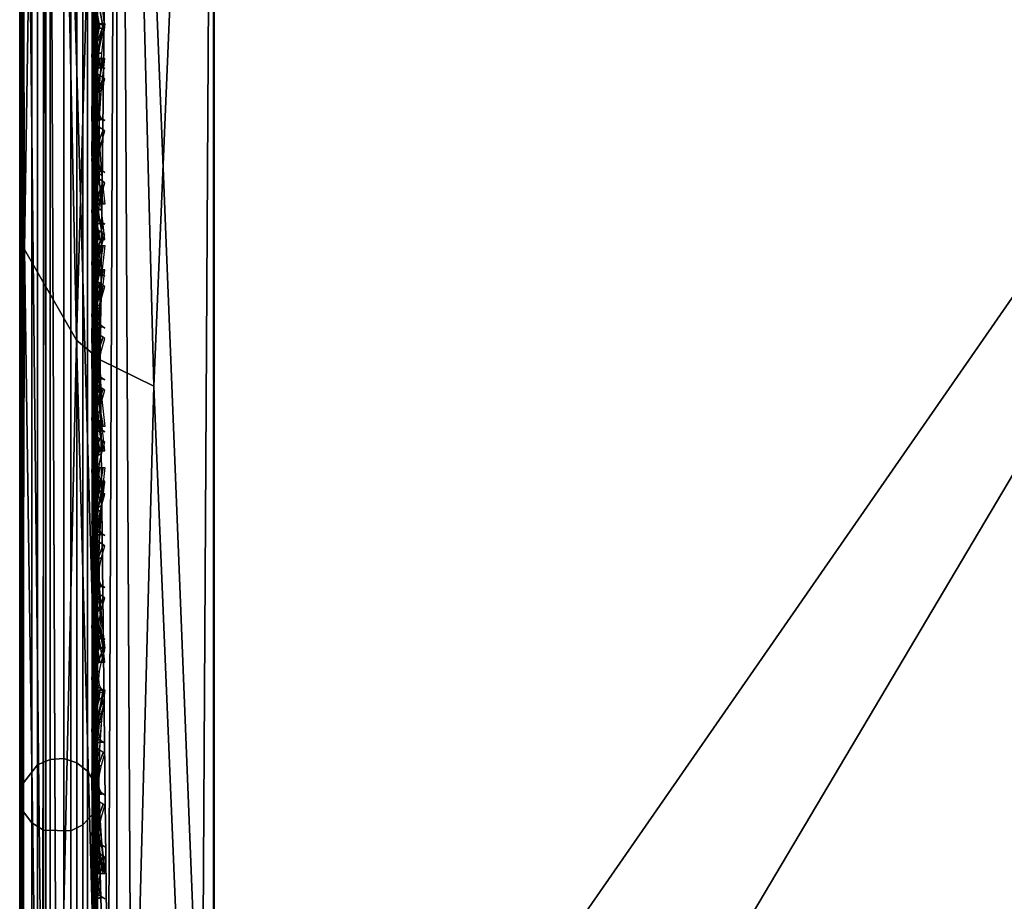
# Model space of a CAD drawing. Header units: inches. Extents: x 0 to 31.9, y -32.8 to 0.
# Tile 22 of 256: x 0 to 1.3, y -7.9 to -6.8. Entities that reach past the tile are written whole.
import ezdxf

# ---------------------------------------------------------------- set-up
doc = ezdxf.new("R2010")
doc.units = ezdxf.units.IN
doc.header["$LTSCALE"] = 0.03937
doc.header["$MEASUREMENT"] = 0
for name, color, linetype in [('A-FURN-3-ST', 151, 'Continuous'), ('A-FURN-3-ST-BK', 151, 'Continuous'), ('A-FURN-3-ST-SEAM', 250, 'Continuous'), ('A-FURN-3-STITCH', 15, 'Continuous')]:
    doc.layers.add(name, color=color, linetype=linetype)

msp = doc.modelspace()

# ---------------------------------------------------------------- meshes
at = {"layer": 'A-FURN-3-ST'}
mesh = msp.add_polyface(dxfattribs=at)
corners = [(10.9073, -6.4887, 18), (13.0694, -6.6512, 17.9626), (10.9604, -6.2091, 17.9626), (8.7939, -6.1263, 18), (8.8366, -5.8449, 17.9626), (6.6686, -5.8419, 18), (6.7008, -5.5591, 17.9626), (4.5342, -5.6358, 18), (4.5559, -5.352, 17.9626), (2.3937, -5.5083, 18), (13.1792, -6.1706, 17.6781), (11.0523, -5.7248, 17.6781), (11.0099, -5.9486, 17.8528), (13.1285, -6.3927, 17.8528), (12.3974, -5.6675, 16.9008), (10.3957, -5.276, 16.9008), (11.1052, -5.445, 17.1854), (11.0848, -5.5531, 17.4505), (8.9365, -5.1847, 17.4505), (8.9104, -5.3576, 17.6781), (8.8763, -5.5828, 17.8528), (6.7308, -5.2956, 17.8528), (0.2502, -5.2452, 17.9789), (0.25, -5.4597, 18), (12.3992, -5.6589, 5.5004), (11.1067, -5.4366, 5.3089), (10.3972, -5.2674, 5.5004), (8.8846, -5.5243, 5), (8.9134, -5.3351, 5.0381), (11.0562, -5.7025, 5.0381), (11.0205, -5.8906, 5), (13.1841, -6.1485, 5.0381), (11.0865, -5.5431, 5.1466), (8.9378, -5.1746, 5.1466), (13.1415, -6.3351, 5), (8.5662, -28.5369, 5), (6.9256, -28.1779, 5), (5.2701, -27.8952, 5), (6.7367, -5.2369, 5), (3.6033, -27.6896, 5), (4.5797, -5.0287, 5), (1.9287, -27.5614, 5), (2.4165, -4.9, 5), (0.25, -27.5109, 5), (0.25, -4.8509, 5), (0.125, -4.8509, 5.0335), (0.125, -27.5109, 5.0335), (0.0335, -4.8509, 5.125), (0.0335, -27.5109, 5.125), (0, -4.8509, 5.25), (0, -27.5109, 5.25), (0, -5.4597, 17.75), (0, -26.9109, 17.75), (0.0335, -5.4597, 17.875), (0.0335, -26.9109, 17.875), (0.125, -5.4597, 17.9665), (0.125, -26.9109, 17.9665), (0.25, -26.9109, 18), (0, -4.6009, 5.5002), (0, -27.7609, 16.9), (0, -4.6097, 16.9007), (0, -27.7609, 5.5), (8.7077, -27.9539, 18), (13.006, -6.9286, 18), (7.0392, -27.5887, 18), (5.3555, -27.3013, 18), (3.6603, -27.0923, 18), (1.9573, -26.962, 18)]
mesh.append_faces([[corners[k] for k in face] for face in [(0, 1, 2), (0, 2, 3), (3, 2, 4), (3, 4, 5), (5, 4, 6), (5, 6, 7), (7, 6, 8), (7, 8, 9), (10, 11, 12, 13), (13, 12, 2, 1), (14, 15, 16), (17, 18, 19, 11), (11, 19, 20, 12), (12, 20, 4, 2), (20, 21, 6, 4), (22, 23, 9), (14, 24, 15), (24, 25, 26), (27, 28, 29), (27, 29, 30), (30, 29, 31), (32, 29, 28, 33), (34, 35, 36), (34, 36, 30), (30, 36, 37), (30, 37, 27), (27, 37, 38), (38, 37, 39), (38, 39, 40), (40, 39, 41), (40, 41, 42), (42, 41, 43), (42, 43, 44), (44, 43, 45), (45, 43, 46), (45, 46, 47), (47, 46, 48), (47, 48, 49), (49, 48, 50), (51, 52, 53), (53, 52, 54), (53, 54, 55), (55, 54, 56), (55, 56, 23), (23, 56, 57), (50, 58, 49), (59, 60, 61), (61, 60, 58), (61, 58, 50), (59, 52, 51), (59, 51, 60), (62, 63, 64), (64, 63, 0), (64, 0, 65), (65, 0, 3), (65, 3, 66), (66, 3, 5), (66, 5, 7), (66, 7, 67), (67, 7, 9), (67, 9, 57), (57, 9, 23)]])
at = {"layer": 'A-FURN-3-ST-BK'}
mesh = msp.add_polyface(dxfattribs=at)
corners = [(0, -5.0738, 31.7429), (0, -5.1729, 31.4781), (0.0062, -5.1239, 31.7664), (0.0333, -5.2928, 31.5122), (0.0729, -5.2335, 31.8178), (0.1244, -5.3808, 31.5371), (0.0062, -4.5777, 32.4404), (0, -4.5443, 32.3962), (0.0062, -4.7955, 32.2463), (0, -4.7555, 32.2081), (0.0062, -4.9792, 32.0197), (0, -4.9335, 31.9884), (0.0729, -5.0791, 32.0881), (0.1035, -5.2572, 31.8289), (0.1036, -5.1007, 32.1029), (0.1036, -4.9021, 32.348), (0.073, -4.8832, 32.3299), (0.1037, -4.6665, 32.5579), (0.073, -4.6508, 32.5371), (0.1037, -4.4003, 32.7273), (0.073, -4.3881, 32.7042), (0.0062, -7.0592, 25.0383), (0.125, -5.4597, 18.0335), (0.0335, -5.4597, 18.125), (0.1039, -5.236, 18.025), (0.0731, -5.2309, 18.0507), (0.1038, -4.8226, 17.854), (0.073, -4.8081, 17.8758), (0.073, -4.6302, 17.7301), (0.1037, -4.6487, 17.7116), (0.0729, -4.4844, 17.5524), (0.1036, -4.5061, 17.5378), (0.0063, -5.2073, 18.1696), (0, -5.4597, 18.25), (0, -5.1965, 18.224), (0.0063, -4.9645, 18.0961), (0, -4.9433, 18.1473), (0.0062, -4.7408, 17.9765), (0, -4.71, 18.0226), (0.0062, -4.5447, 17.8158), (0, -4.5055, 17.855), (0.0062, -4.3838, 17.6197), (0.0731, -5.0109, 17.9841), (0, -4.3057, 32.5479)]
mesh.append_faces([[corners[k] for k in face] for face in [(0, 1, 2), (2, 1, 3), (2, 3, 4), (4, 3, 5), (6, 7, 8), (8, 7, 9), (8, 9, 10), (10, 9, 11), (10, 11, 2), (2, 11, 0), (10, 2, 4, 12), (12, 4, 13, 14), (12, 14, 15, 16), (16, 15, 17, 18), (18, 17, 19, 20), (10, 12, 16, 8), (8, 16, 18, 6), (21, 3, 1), (22, 23, 24), (24, 23, 25), (26, 27, 28, 29), (29, 28, 30, 31), (25, 23, 32), (32, 23, 33), (32, 33, 34), (32, 34, 35), (35, 34, 36), (35, 36, 37), (37, 36, 38), (37, 38, 39), (39, 38, 40), (41, 30, 28, 39), (39, 28, 27, 37), (37, 27, 42, 35), (35, 42, 25, 32), (38, 1, 40), (40, 1, 43), (38, 36, 1), (1, 36, 34), (1, 34, 33), (0, 11, 1), (1, 11, 9), (1, 9, 7), (7, 43, 1)]])
mesh = msp.add_polyface(dxfattribs=at)
corners = [(2.2791, -4.586, 32.7002), (0.2494, -4.695, 32.5957), (2.2678, -4.8804, 32.4776), (4.2884, -4.993, 32.4776), (4.3099, -4.6992, 32.7002), (0.2492, -4.9363, 32.3807), (2.2582, -5.1288, 32.2047), (4.2703, -5.241, 32.2047), (2.2507, -5.3229, 31.8907), (4.2562, -5.4347, 31.8907), (6.2567, -5.6153, 31.8907), (6.2774, -5.4222, 32.2047), (0.249, -5.4134, 31.5464), (2.3946, -5.462, 31.5464), (4.5369, -5.5895, 31.5464), (4.2629, -9.2457, 18.6366), (6.6732, -5.7957, 31.5464), (2.2574, -9.1258, 18.6366), (0.2489, -9.0798, 18.6366), (6.3171, -8.9612, 18), (4.2857, -8.9461, 18.0337), (4.2996, -8.7661, 18), (2.2691, -8.8257, 18.0337), (2.2764, -8.6452, 18), (0.2497, -8.7132, 18.0133), (6.2606, -9.4558, 18.4537), (4.2614, -9.2625, 18.4537), (4.2652, -9.2123, 18.277), (6.2662, -9.4058, 18.277), (4.2737, -9.1019, 18.1304), (6.2788, -9.2958, 18.1304), (2.2565, -9.1427, 18.4537), (2.2584, -9.0924, 18.277), (2.2628, -8.9817, 18.1304), (0.2489, -9.0902, 18.4079), (0.2491, -8.9977, 18.1986), (0.2495, -8.8216, 18.0524), (6.6686, -5.8419, 18), (4.5342, -5.6358, 18), (2.3937, -5.5083, 18), (0.25, -8.5988, 18), (6.3567, -4.7003, 16.9008), (4.6134, -4.5764, 17.1854), (4.3251, -4.5168, 16.9008), (0.2491, -4.5455, 17.5115), (2.4296, -4.5566, 17.4505), (2.4232, -4.7314, 17.6781), (0.2494, -4.8489, 17.8147), (2.4147, -4.959, 17.8528), (0.2496, -5.0389, 17.9164), (2.4046, -5.224, 17.9626), (0.2498, -5.2452, 17.9788), (4.6056, -4.6861, 17.4505), (4.5927, -4.8604, 17.6781), (6.7006, -5.5591, 17.9626), (4.5557, -5.352, 17.9626), (4.5756, -5.0876, 17.8528)]
mesh.append_faces([[corners[k] for k in face] for face in [(0, 1, 2), (0, 2, 3, 4), (2, 5, 6), (2, 6, 7, 3), (6, 8, 9, 7), (7, 9, 10, 11), (8, 12, 13), (8, 13, 9), (9, 13, 14), (9, 14, 10), (15, 16, 14), (15, 14, 17), (17, 14, 13), (17, 13, 18), (19, 20, 21), (21, 20, 22), (21, 22, 23), (23, 22, 24), (25, 15, 26), (25, 26, 27, 28), (28, 27, 29, 30), (15, 17, 26), (26, 17, 31), (26, 31, 32, 27), (27, 32, 33, 29), (29, 33, 22, 20), (31, 34, 32), (32, 35, 33), (33, 36, 22), (37, 21, 38), (38, 21, 23), (38, 23, 39), (39, 23, 40), (41, 42, 43), (44, 45, 46), (47, 46, 48), (49, 48, 50), (51, 50, 39), (52, 53, 46, 45), (54, 38, 55), (55, 38, 39), (55, 39, 50), (56, 55, 50, 48), (53, 56, 48, 46)]])
mesh = msp.add_polyface(dxfattribs=at)
corners = [(0, -5.1729, 31.4781), (0, -8.8393, 18.5683), (0.0062, -7.0592, 25.0383), (0.0333, -8.9592, 18.6024), (0.0728, -7.1758, 25.0714), (0.1244, -9.0472, 18.6273), (0.1033, -7.2008, 25.0785), (0.1724, -7.2347, 25.0881), (0.1244, -5.3808, 31.5371), (0.249, -5.4134, 31.5464), (0.2489, -9.0798, 18.6366), (0.0333, -5.2928, 31.5122), (0.25, -5.4597, 18), (0.25, -8.5988, 18), (0.125, -5.4597, 18.0335), (0.125, -8.5988, 18.0335), (0.0335, -5.4597, 18.125), (0.0335, -8.5988, 18.125), (0, -5.4597, 18.25), (0, -8.5988, 18.25), (0, -8.7102, 18.2762), (0.0063, -8.6687, 18.2026), (0.0731, -8.6965, 18.0847), (0.1039, -8.7024, 18.0592), (0.1731, -8.7105, 18.0251), (0.1729, -8.8162, 18.0633), (0.1038, -8.8006, 18.0947), (0.2495, -8.8216, 18.0524), (0.2497, -8.7132, 18.0133), (0.0062, -8.7938, 18.265), (0, -8.7983, 18.3493), (0.0062, -8.8425, 18.3159), (0.0062, -8.7349, 18.2265), (0.073, -8.7889, 18.1181), (0.073, -8.8712, 18.1719), (2.3946, -5.462, 31.5464), (2.2764, -8.6452, 18), (2.2691, -8.8257, 18.0337), (2.3937, -5.5083, 18)]
mesh.append_faces([[corners[k] for k in face] for face in [(0, 1, 2), (2, 1, 3), (2, 3, 4), (4, 3, 5), (4, 5, 6), (6, 5, 7), (6, 7, 8), (8, 7, 9), (9, 7, 10), (10, 7, 5), (6, 8, 4), (4, 8, 11), (4, 11, 2), (12, 13, 14), (14, 13, 15), (14, 15, 16), (16, 15, 17), (16, 17, 18), (18, 17, 19), (20, 19, 21), (21, 19, 17), (21, 17, 22), (22, 17, 15), (22, 15, 23), (23, 15, 24), (23, 24, 25, 26), (27, 25, 28), (28, 25, 24), (28, 24, 13), (13, 24, 15), (20, 29, 30), (30, 29, 31), (20, 32, 29), (29, 32, 33, 34), (22, 23, 26, 33), (21, 22, 33, 32), (32, 20, 21), (10, 35, 9), (36, 28, 13), (37, 27, 28), (38, 13, 12), (18, 19, 0), (0, 19, 1), (1, 19, 20), (1, 20, 30)]])
at = {"layer": 'A-FURN-3-ST-SEAM'}
mesh = msp.add_polyface(dxfattribs=at)
corners = [(0.0965, -19.7597, 17.8826), (0.0872, -19.7597, 17.8675), (0.0872, -12.6094, 17.8675), (0.0965, -12.6094, 17.8826), (0.0872, -5.4592, 17.8675), (0.0965, -5.4592, 17.8826), (0.0872, -5.2828, 17.8512), (0.0965, -5.2801, 17.866), (0.039, -5.2858, 17.8354), (0.0567, -5.2859, 17.8344), (0.0567, -5.4592, 17.8505), (0.039, -5.4592, 17.8515), (0.0567, -12.6094, 17.8505), (0.039, -12.6094, 17.8515), (0.0567, -19.7597, 17.8505), (0.039, -19.7597, 17.8515), (0.0734, -19.7597, 17.8563), (0.0734, -12.6094, 17.8563), (0.0734, -5.4592, 17.8563), (0.0734, -5.2849, 17.8401), (0.0228, -19.7597, 17.8588), (0.0228, -12.6094, 17.8588), (0.0228, -5.4592, 17.8588), (0.0228, -5.2844, 17.8426), (0.0003, -5.2761, 17.8875), (0.0019, -5.2793, 17.8701), (0.0019, -5.4592, 17.8868), (0.0003, -5.4592, 17.9045), (0.0019, -12.6094, 17.8868), (0.0003, -12.6094, 17.9045), (0.0019, -19.7597, 17.8868), (0.0003, -19.7597, 17.9045), (0.0929, -19.7597, 17.9255), (0.1, -26.91, 17.9), (0.1, -19.7597, 17.9), (0.0929, -12.6094, 17.9255), (0.1, -12.6094, 17.9), (0.0929, -5.4592, 17.9255), (0.1, -5.4592, 17.9), (0.0929, -5.2723, 17.9082), (0.0812, -5.2698, 17.9214), (0.0812, -5.4592, 17.939), (0.0812, -12.6094, 17.939), (0.0812, -19.7597, 17.939), (0.0655, -5.2683, 17.9294), (0.0655, -5.4592, 17.9472), (0.0655, -12.6094, 17.9472), (0.0655, -19.7597, 17.9472), (0.0051, -5.273, 17.9044), (0.0051, -5.4592, 17.9217), (0.0051, -12.6094, 17.9217), (0.0051, -19.7597, 17.9217), (0.1, -5.2771, 17.8831), (0.0965, -26.91, 17.8826), (0.0304, -19.7597, 17.9459), (0.0304, -12.6094, 17.9459), (0.0304, -5.4592, 17.9459), (0.0155, -19.7597, 17.9362), (0.0155, -12.6094, 17.9362), (0.0155, -5.4592, 17.9362), (0.0304, -5.2686, 17.9282), (0.0155, -5.2703, 17.9187)]
mesh.append_faces([[corners[k] for k in face] for face in [(0, 1, 2, 3), (3, 2, 4, 5), (5, 4, 6, 7), (8, 9, 10, 11), (11, 10, 12, 13), (13, 12, 14, 15), (1, 16, 17, 2), (2, 17, 18, 4), (4, 18, 19, 6), (15, 20, 21, 13), (13, 21, 22, 11), (11, 22, 23, 8), (24, 25, 26, 27), (27, 26, 28, 29), (29, 28, 30, 31), (32, 33, 34), (32, 34, 35), (35, 34, 36), (35, 36, 37), (37, 36, 38), (37, 38, 39), (39, 40, 41, 37), (37, 41, 42, 35), (35, 42, 43, 32), (40, 44, 45, 41), (41, 45, 46, 42), (42, 46, 47, 43), (48, 24, 27, 49), (49, 27, 29, 50), (50, 29, 31, 51), (5, 52, 38), (5, 38, 3), (3, 38, 36), (3, 36, 0), (0, 36, 34), (0, 34, 53), (54, 47, 46, 55), (55, 46, 45, 56), (20, 30, 28, 21), (21, 28, 26, 22), (22, 26, 25, 23), (16, 14, 12, 17), (17, 12, 10, 18), (18, 10, 9, 19), (57, 54, 55, 58), (58, 55, 56, 59), (59, 56, 60, 61), (51, 57, 58, 50), (50, 58, 59, 49), (49, 59, 61, 48)]])
mesh = msp.add_polyface(dxfattribs=at)
corners = [(0.0655, -5.362, 31.532), (0.0304, -5.3607, 31.5316), (0.0304, -7.805, 22.9251), (0.0655, -7.8062, 22.9254), (0.0655, -6.5055, 18.0528), (0.0304, -6.5055, 18.0541), (0.0304, -5.4592, 18.0541), (0.0655, -5.4592, 18.0528), (0.0304, -5.3167, 18.0452), (0.0655, -5.3169, 18.0439), (0.0003, -5.4592, 18.0955), (0.0051, -5.4592, 18.0783), (0.0051, -6.5055, 18.0783), (0.0003, -6.5055, 18.0955), (0.0003, -7.7652, 22.9138), (0.0051, -7.7818, 22.9185), (0.0051, -5.3375, 31.525), (0.0003, -5.321, 31.5203), (0.0019, -5.3039, 31.5155), (0.0019, -7.7482, 22.9089), (0.0019, -6.5055, 18.1132), (0.0019, -5.4592, 18.1132), (0.0734, -5.4592, 18.1437), (0.0567, -5.4592, 18.1495), (0.0567, -6.5055, 18.1495), (0.0734, -6.5055, 18.1437), (0.0567, -8.5982, 18.1495), (0.0734, -8.5982, 18.1437), (0.0734, -7.7188, 22.9006), (0.0567, -7.7132, 22.899), (0.0567, -5.269, 31.5055), (0.0734, -5.2746, 31.5071), (0.0872, -5.2854, 31.5102), (0.0872, -7.7296, 22.9037), (0.0872, -6.5055, 18.1325), (0.0872, -5.4592, 18.1325), (0.1, -5.4592, 18.1), (0.0965, -5.3089, 18.1079), (0.0965, -5.4592, 18.1174), (0.1, -6.5055, 18.1), (0.0965, -6.5055, 18.1174), (0.1, -8.5982, 18.1), (0.1, -7.7609, 22.9125), (0.0965, -7.7442, 22.9078), (0.1, -5.3166, 31.5191), (0.0965, -5.2999, 31.5143), (0.0929, -5.4592, 18.0745), (0.1, -5.311, 18.0907), (0.0929, -6.5055, 18.0745), (0.0929, -8.5982, 18.0745), (0.0929, -7.7855, 22.9195), (0.0929, -5.3412, 31.526), (0.039, -5.27, 31.5058), (0.039, -7.7142, 22.8993), (0.039, -6.5055, 18.1485), (0.039, -5.4592, 18.1485), (0.0228, -5.277, 31.5078), (0.0228, -7.7213, 22.9013), (0.0228, -6.5055, 18.1412), (0.0228, -5.4592, 18.1412), (0.0155, -5.3514, 31.529), (0.0155, -7.7957, 22.9224), (0.0155, -6.5055, 18.0638), (0.0155, -5.4592, 18.0638), (0.0155, -5.3155, 18.0548), (0.0812, -5.3541, 31.5297), (0.0812, -7.7984, 22.9232), (0.0812, -6.5055, 18.061), (0.0812, -5.4592, 18.061), (0.0812, -5.3159, 18.052)]
mesh.append_faces([[corners[k] for k in face] for face in [(0, 1, 2, 3), (4, 5, 6, 7), (7, 6, 8, 9), (10, 11, 12, 13), (14, 15, 16, 17), (17, 18, 19, 14), (13, 20, 21, 10), (22, 23, 24, 25), (25, 24, 26, 27), (28, 29, 30, 31), (31, 32, 33, 28), (25, 34, 35, 22), (36, 37, 38), (36, 38, 39), (39, 38, 40), (39, 40, 41), (42, 43, 44), (44, 43, 45), (46, 47, 36), (46, 36, 48), (48, 36, 39), (48, 39, 49), (50, 42, 51), (51, 42, 44), (52, 30, 29, 53), (54, 24, 23, 55), (32, 45, 43, 33), (34, 40, 38, 35), (56, 52, 53, 57), (58, 54, 55, 59), (18, 56, 57, 19), (20, 58, 59, 21), (60, 16, 15, 61), (62, 12, 11, 63), (1, 60, 61, 2), (5, 62, 63, 6), (6, 63, 64, 8), (65, 0, 3, 66), (67, 4, 7, 68), (68, 7, 9, 69), (51, 65, 66, 50), (48, 67, 68, 46)]])
mesh = msp.add_polyface(dxfattribs=at)
corners = [(0.0655, -7.8062, 22.9254), (0.0304, -7.805, 22.9251), (0.0304, -9.0271, 18.6218), (0.0655, -9.0284, 18.6222), (0.0655, -8.5982, 18.0528), (0.0304, -8.5982, 18.0541), (0.0304, -6.5055, 18.0541), (0.0655, -6.5055, 18.0528), (0.0003, -6.5055, 18.0955), (0.0051, -6.5055, 18.0783), (0.0051, -8.5982, 18.0783), (0.0003, -8.5982, 18.0955), (0.0051, -8.6935, 18.0892), (0.0003, -8.6896, 18.106), (0.0003, -8.9874, 18.6105), (0.0051, -9.0039, 18.6152), (0.0051, -7.7818, 22.9185), (0.0003, -7.7652, 22.9138), (0.0019, -7.7482, 22.9089), (0.0019, -8.9703, 18.6057), (0.0019, -8.6856, 18.1232), (0.0019, -8.5982, 18.1132), (0.0019, -6.5055, 18.1132), (0.0734, -8.5982, 18.1437), (0.0567, -8.5982, 18.1495), (0.0567, -8.6774, 18.1586), (0.0734, -8.6787, 18.153), (0.0734, -8.9409, 18.5973), (0.0567, -8.9354, 18.5957), (0.0567, -7.7132, 22.899), (0.0734, -7.7188, 22.9006), (0.0872, -7.7296, 22.9037), (0.0872, -8.9518, 18.6004), (0.0872, -8.6813, 18.142), (0.0872, -8.5982, 18.1325), (0.0872, -6.5055, 18.1325), (0.0734, -6.5055, 18.1437), (0.1, -8.5982, 18.1), (0.0965, -6.5055, 18.1174), (0.0965, -8.5982, 18.1174), (0.1, -8.6886, 18.1104), (0.1, -8.983, 18.6093), (0.0965, -8.9663, 18.6045), (0.1, -7.7609, 22.9125), (0.0965, -7.7442, 22.9078), (0.0929, -8.5982, 18.0745), (0.1, -6.5055, 18.1), (0.0929, -8.6944, 18.0855), (0.0929, -9.0076, 18.6163), (0.0929, -7.7855, 22.9195), (0.039, -7.7142, 22.8993), (0.039, -8.9363, 18.596), (0.039, -8.6776, 18.1576), (0.039, -8.5982, 18.1485), (0.0567, -6.5055, 18.1495), (0.039, -6.5055, 18.1485), (0.0965, -8.6847, 18.1273), (0.0228, -7.7213, 22.9013), (0.0228, -8.9434, 18.598), (0.0228, -8.6793, 18.1505), (0.0228, -8.5982, 18.1412), (0.0228, -6.5055, 18.1412), (0.0155, -7.7957, 22.9224), (0.0155, -9.0178, 18.6192), (0.0155, -8.6968, 18.0751), (0.0155, -8.5982, 18.0638), (0.0155, -6.5055, 18.0638), (0.0812, -7.7984, 22.9232), (0.0812, -9.0205, 18.6199), (0.0812, -8.5982, 18.061), (0.0812, -6.5055, 18.061), (0.0929, -6.5055, 18.0745)]
mesh.append_faces([[corners[k] for k in face] for face in [(0, 1, 2, 3), (4, 5, 6, 7), (8, 9, 10, 11), (11, 10, 12, 13), (14, 15, 16, 17), (17, 18, 19, 14), (13, 20, 21, 11), (11, 21, 22, 8), (23, 24, 25, 26), (27, 28, 29, 30), (30, 31, 32, 27), (26, 33, 34, 23), (23, 34, 35, 36), (37, 38, 39), (37, 39, 40), (41, 42, 43), (43, 42, 44), (45, 46, 37), (45, 37, 47), (48, 41, 49), (49, 41, 43), (50, 29, 28, 51), (52, 25, 24, 53), (53, 24, 54, 55), (31, 44, 42, 32), (33, 56, 39, 34), (34, 39, 38, 35), (57, 50, 51, 58), (59, 52, 53, 60), (60, 53, 55, 61), (18, 57, 58, 19), (20, 59, 60, 21), (21, 60, 61, 22), (62, 16, 15, 63), (64, 12, 10, 65), (65, 10, 9, 66), (1, 62, 63, 2), (5, 65, 66, 6), (67, 0, 3, 68), (69, 4, 7, 70), (49, 67, 68, 48), (45, 69, 70, 71)]])
at = {"layer": 'A-FURN-3-STITCH'}
mesh = msp.add_polymesh((7, 4), dxfattribs=at)
for k, corner in enumerate([(0.1007, -6.7747, 17.9499), (0.1028, -6.7747, 17.9514), (0.1071, -6.7747, 17.9543), (0.1093, -6.7746, 17.9558), (0.0964, -6.7363, 17.9556), (0.096, -6.7362, 17.9608), (0.1003, -6.7361, 17.9637), (0.105, -6.7362, 17.9615), (0.0938, -6.6974, 17.9588), (0.0934, -6.6973, 17.964), (0.0977, -6.6972, 17.9669), (0.1024, -6.6973, 17.9646), (0.0929, -6.6583, 17.9594), (0.0926, -6.6582, 17.9646), (0.0969, -6.6582, 17.9675), (0.1016, -6.6582, 17.9652), (0.0938, -6.6193, 17.9575), (0.0934, -6.6192, 17.9627), (0.0977, -6.6191, 17.9656), (0.1024, -6.6192, 17.9633), (0.0964, -6.5805, 17.953), (0.096, -6.5804, 17.9582), (0.1003, -6.5804, 17.9611), (0.105, -6.5804, 17.9589), (0.1007, -6.5422, 17.9461), (0.1028, -6.5422, 17.9476), (0.1071, -6.5422, 17.9505), (0.1093, -6.5422, 17.9519)]):
    mesh.set_mesh_vertex(divmod(k, 4), corner)
mesh = msp.add_polymesh((7, 4), dxfattribs=at)
for k, corner in enumerate([(0.1007, -6.8211, 26.3614), (0.1028, -6.8225, 26.3618), (0.1071, -6.8254, 26.3624), (0.1093, -6.8268, 26.3628), (0.0964, -6.8184, 26.4002), (0.096, -6.8235, 26.4014), (0.1003, -6.8263, 26.4021), (0.105, -6.8241, 26.4016), (0.0938, -6.8132, 26.4389), (0.0934, -6.8183, 26.4401), (0.0977, -6.8211, 26.4408), (0.1024, -6.8189, 26.4402), (0.0929, -6.8055, 26.4772), (0.0926, -6.8105, 26.4784), (0.0969, -6.8134, 26.4791), (0.1016, -6.8112, 26.4785), (0.0938, -6.7953, 26.5149), (0.0934, -6.8003, 26.5161), (0.0977, -6.8032, 26.5168), (0.1024, -6.8009, 26.5163), (0.0964, -6.7826, 26.5519), (0.096, -6.7877, 26.553), (0.1003, -6.7905, 26.5537), (0.105, -6.7883, 26.5532), (0.1007, -6.7677, 26.5877), (0.1028, -6.7691, 26.5881), (0.1071, -6.772, 26.5887), (0.1093, -6.7734, 26.5891)]):
    mesh.set_mesh_vertex(divmod(k, 4), corner)
mesh = msp.add_polymesh((7, 4), dxfattribs=at)
for k, corner in enumerate([(0.1093, -7.0011, 18.0468), (0.1071, -7.0011, 18.0483), (0.1028, -7.0011, 18.0512), (0.1007, -7.0011, 18.0526), (0.105, -6.9628, 18.0404), (0.1003, -6.9628, 18.0382), (0.096, -6.9628, 18.0411), (0.0964, -6.9628, 18.0463), (0.1024, -6.9239, 18.0366), (0.0977, -6.9239, 18.0343), (0.0934, -6.9239, 18.0372), (0.0938, -6.9239, 18.0424), (0.1016, -6.8849, 18.0353), (0.0969, -6.8849, 18.033), (0.0926, -6.8849, 18.0359), (0.0929, -6.8849, 18.0411), (0.1024, -6.8458, 18.0365), (0.0977, -6.8458, 18.0343), (0.0934, -6.8458, 18.0372), (0.0938, -6.8458, 18.0424), (0.105, -6.807, 18.0403), (0.1003, -6.807, 18.038), (0.096, -6.807, 18.0409), (0.0964, -6.807, 18.0461), (0.1093, -6.7686, 18.0466), (0.1071, -6.7686, 18.048), (0.1028, -6.7686, 18.0509), (0.1007, -6.7686, 18.0524)]):
    mesh.set_mesh_vertex(divmod(k, 4), corner)
mesh = msp.add_polymesh((7, 4), dxfattribs=at)
for k, corner in enumerate([(0.1007, -7.0463, 17.9499), (0.1028, -7.0462, 17.9514), (0.1071, -7.0462, 17.9543), (0.1093, -7.0462, 17.9558), (0.0964, -7.0078, 17.9556), (0.096, -7.0077, 17.9608), (0.1003, -7.0077, 17.9637), (0.105, -7.0077, 17.9615), (0.0938, -6.9689, 17.9588), (0.0934, -6.9688, 17.964), (0.0977, -6.9688, 17.9669), (0.1024, -6.9688, 17.9646), (0.0929, -6.9298, 17.9594), (0.0926, -6.9297, 17.9646), (0.0969, -6.9297, 17.9675), (0.1016, -6.9297, 17.9652), (0.0938, -6.8908, 17.9575), (0.0934, -6.8907, 17.9627), (0.0977, -6.8906, 17.9656), (0.1024, -6.8907, 17.9633), (0.0964, -6.852, 17.953), (0.096, -6.8519, 17.9582), (0.1003, -6.8519, 17.9611), (0.105, -6.8519, 17.9589), (0.1007, -6.8138, 17.9461), (0.1028, -6.8138, 17.9476), (0.1071, -6.8137, 17.9505), (0.1093, -6.8137, 17.9519)]):
    mesh.set_mesh_vertex(divmod(k, 4), corner)
mesh = msp.add_polymesh((7, 4), dxfattribs=at)
for k, corner in enumerate([(0.1007, -6.8878, 26.1267), (0.1028, -6.8892, 26.1271), (0.1071, -6.892, 26.1277), (0.1093, -6.8935, 26.1281), (0.0964, -6.8851, 26.1655), (0.096, -6.8902, 26.1667), (0.1003, -6.893, 26.1674), (0.105, -6.8908, 26.1668), (0.0938, -6.8799, 26.2042), (0.0934, -6.8849, 26.2054), (0.0977, -6.8878, 26.206), (0.1024, -6.8856, 26.2055), (0.0929, -6.8721, 26.2425), (0.0926, -6.8772, 26.2437), (0.0969, -6.88, 26.2443), (0.1016, -6.8778, 26.2438), (0.0938, -6.8619, 26.2802), (0.0934, -6.867, 26.2814), (0.0977, -6.8698, 26.2821), (0.1024, -6.8676, 26.2816), (0.0964, -6.8493, 26.3171), (0.096, -6.8543, 26.3183), (0.1003, -6.8572, 26.319), (0.105, -6.855, 26.3185), (0.1007, -6.8343, 26.353), (0.1028, -6.8358, 26.3533), (0.1071, -6.8386, 26.354), (0.1093, -6.84, 26.3543)]):
    mesh.set_mesh_vertex(divmod(k, 4), corner)
mesh = msp.add_polymesh((7, 4), dxfattribs=at)
for k, corner in enumerate([(0.1007, -6.9544, 25.892), (0.1028, -6.9558, 25.8923), (0.1071, -6.9587, 25.893), (0.1093, -6.9601, 25.8933), (0.0964, -6.9518, 25.9308), (0.096, -6.9568, 25.932), (0.1003, -6.9597, 25.9326), (0.105, -6.9575, 25.9321), (0.0938, -6.9465, 25.9694), (0.0934, -6.9516, 25.9706), (0.0977, -6.9544, 25.9713), (0.1024, -6.9522, 25.9708), (0.0929, -6.9388, 26.0078), (0.0926, -6.9439, 26.0089), (0.0969, -6.9467, 26.0096), (0.1016, -6.9445, 26.0091), (0.0938, -6.9286, 26.0455), (0.0934, -6.9336, 26.0467), (0.0977, -6.9365, 26.0474), (0.1024, -6.9343, 26.0468), (0.0964, -6.916, 26.0824), (0.096, -6.921, 26.0836), (0.1003, -6.9239, 26.0843), (0.105, -6.9216, 26.0837), (0.1007, -6.901, 26.1183), (0.1028, -6.9025, 26.1186), (0.1071, -6.9053, 26.1193), (0.1093, -6.9067, 26.1196)]):
    mesh.set_mesh_vertex(divmod(k, 4), corner)
mesh = msp.add_polymesh((7, 4), dxfattribs=at)
for k, corner in enumerate([(0.1007, -7.0211, 25.6573), (0.1028, -7.0225, 25.6576), (0.1071, -7.0253, 25.6583), (0.1093, -7.0268, 25.6586), (0.0964, -7.0184, 25.696), (0.096, -7.0235, 25.6972), (0.1003, -7.0263, 25.6979), (0.105, -7.0241, 25.6974), (0.0938, -7.0132, 25.7347), (0.0934, -7.0183, 25.7359), (0.0977, -7.0211, 25.7366), (0.1024, -7.0189, 25.7361), (0.0929, -7.0055, 25.773), (0.0926, -7.0105, 25.7742), (0.0969, -7.0134, 25.7749), (0.1016, -7.0111, 25.7744), (0.0938, -6.9952, 25.8108), (0.0934, -7.0003, 25.812), (0.0977, -7.0031, 25.8126), (0.1024, -7.0009, 25.8121), (0.0964, -6.9826, 25.8477), (0.096, -6.9877, 25.8489), (0.1003, -6.9905, 25.8495), (0.105, -6.9883, 25.849), (0.1007, -6.9677, 25.8836), (0.1028, -6.9691, 25.8839), (0.1071, -6.972, 25.8846), (0.1093, -6.9733, 25.8849)]):
    mesh.set_mesh_vertex(divmod(k, 4), corner)
mesh = msp.add_polymesh((7, 4), dxfattribs=at)
for k, corner in enumerate([(0.1007, -7.0878, 25.4226), (0.1028, -7.0892, 25.4229), (0.1071, -7.092, 25.4236), (0.1093, -7.0935, 25.4239), (0.0964, -7.0851, 25.4613), (0.096, -7.0901, 25.4625), (0.1003, -7.093, 25.4632), (0.105, -7.0908, 25.4627), (0.0938, -7.0799, 25.5), (0.0934, -7.0849, 25.5012), (0.0977, -7.0878, 25.5019), (0.1024, -7.0856, 25.5013), (0.0929, -7.0721, 25.5383), (0.0926, -7.0772, 25.5395), (0.0969, -7.08, 25.5402), (0.1016, -7.0778, 25.5397), (0.0938, -7.0619, 25.576), (0.0934, -7.067, 25.5772), (0.0977, -7.0698, 25.5779), (0.1024, -7.0676, 25.5774), (0.0964, -7.0493, 25.613), (0.096, -7.0543, 25.6142), (0.1003, -7.0572, 25.6148), (0.105, -7.055, 25.6143), (0.1007, -7.0343, 25.6488), (0.1028, -7.0358, 25.6492), (0.1071, -7.0386, 25.6498), (0.1093, -7.04, 25.6502)]):
    mesh.set_mesh_vertex(divmod(k, 4), corner)
mesh = msp.add_polymesh((7, 4), dxfattribs=at)
for k, corner in enumerate([(0.1093, -7.2865, 18.0468), (0.1071, -7.2865, 18.0483), (0.1028, -7.2865, 18.0512), (0.1007, -7.2865, 18.0526), (0.105, -7.2481, 18.0404), (0.1003, -7.2481, 18.0382), (0.096, -7.2481, 18.0411), (0.0964, -7.2481, 18.0463), (0.1024, -7.2093, 18.0366), (0.0977, -7.2093, 18.0343), (0.0934, -7.2093, 18.0372), (0.0938, -7.2093, 18.0424), (0.1016, -7.1702, 18.0353), (0.0969, -7.1702, 18.033), (0.0926, -7.1702, 18.0359), (0.0929, -7.1702, 18.0411), (0.1024, -7.1312, 18.0365), (0.0977, -7.1312, 18.0343), (0.0934, -7.1312, 18.0372), (0.0938, -7.1312, 18.0424), (0.105, -7.0923, 18.0403), (0.1003, -7.0923, 18.038), (0.096, -7.0923, 18.0409), (0.0964, -7.0923, 18.0461), (0.1093, -7.054, 18.0466), (0.1071, -7.054, 18.048), (0.1028, -7.054, 18.0509), (0.1007, -7.054, 18.0524)]):
    mesh.set_mesh_vertex(divmod(k, 4), corner)
mesh = msp.add_polymesh((7, 4), dxfattribs=at)
for k, corner in enumerate([(0.1007, -7.3178, 17.9499), (0.1028, -7.3178, 17.9514), (0.1071, -7.3177, 17.9543), (0.1093, -7.3177, 17.9558), (0.0964, -7.2793, 17.9556), (0.096, -7.2792, 17.9608), (0.1003, -7.2792, 17.9637), (0.105, -7.2792, 17.9615), (0.0938, -7.2404, 17.9588), (0.0934, -7.2404, 17.964), (0.0977, -7.2403, 17.9669), (0.1024, -7.2403, 17.9646), (0.0929, -7.2014, 17.9594), (0.0926, -7.2013, 17.9646), (0.0969, -7.2012, 17.9675), (0.1016, -7.2013, 17.9652), (0.0938, -7.1623, 17.9575), (0.0934, -7.1622, 17.9627), (0.0977, -7.1622, 17.9656), (0.1024, -7.1622, 17.9633), (0.0964, -7.1235, 17.953), (0.096, -7.1235, 17.9582), (0.1003, -7.1234, 17.9611), (0.105, -7.1235, 17.9589), (0.1007, -7.0853, 17.9461), (0.1028, -7.0853, 17.9476), (0.1071, -7.0852, 17.9505), (0.1093, -7.0852, 17.9519)]):
    mesh.set_mesh_vertex(divmod(k, 4), corner)
mesh = msp.add_polymesh((7, 4), dxfattribs=at)
for k, corner in enumerate([(0.1007, -7.1544, 25.1878), (0.1028, -7.1558, 25.1882), (0.1071, -7.1587, 25.1888), (0.1093, -7.1601, 25.1892), (0.0964, -7.1518, 25.2266), (0.096, -7.1568, 25.2278), (0.1003, -7.1597, 25.2285), (0.105, -7.1574, 25.2279), (0.0938, -7.1465, 25.2653), (0.0934, -7.1516, 25.2665), (0.0977, -7.1544, 25.2671), (0.1024, -7.1522, 25.2666), (0.0929, -7.1388, 25.3036), (0.0926, -7.1438, 25.3048), (0.0969, -7.1467, 25.3054), (0.1016, -7.1445, 25.3049), (0.0938, -7.1286, 25.3413), (0.0934, -7.1336, 25.3425), (0.0977, -7.1365, 25.3432), (0.1024, -7.1343, 25.3427), (0.0964, -7.1159, 25.3782), (0.096, -7.121, 25.3794), (0.1003, -7.1238, 25.3801), (0.105, -7.1216, 25.3796), (0.1007, -7.101, 25.4141), (0.1028, -7.1024, 25.4145), (0.1071, -7.1053, 25.4151), (0.1093, -7.1067, 25.4155)]):
    mesh.set_mesh_vertex(divmod(k, 4), corner)
mesh = msp.add_polymesh((7, 4), dxfattribs=at)
for k, corner in enumerate([(0.1007, -7.2211, 24.9531), (0.1028, -7.2225, 24.9534), (0.1071, -7.2253, 24.9541), (0.1093, -7.2268, 24.9544), (0.0964, -7.2184, 24.9919), (0.096, -7.2235, 24.9931), (0.1003, -7.2263, 24.9937), (0.105, -7.2241, 24.9932), (0.0938, -7.2132, 25.0305), (0.0934, -7.2182, 25.0317), (0.0977, -7.2211, 25.0324), (0.1024, -7.2189, 25.0319), (0.0929, -7.2054, 25.0689), (0.0926, -7.2105, 25.0701), (0.0969, -7.2133, 25.0707), (0.1016, -7.2111, 25.0702), (0.0938, -7.1952, 25.1066), (0.0934, -7.2003, 25.1078), (0.0977, -7.2031, 25.1085), (0.1024, -7.2009, 25.1079), (0.0964, -7.1826, 25.1435), (0.096, -7.1877, 25.1447), (0.1003, -7.1905, 25.1454), (0.105, -7.1883, 25.1449), (0.1007, -7.1676, 25.1794), (0.1028, -7.1691, 25.1797), (0.1071, -7.1719, 25.1804), (0.1093, -7.1733, 25.1807)]):
    mesh.set_mesh_vertex(divmod(k, 4), corner)
mesh = msp.add_polymesh((7, 4), dxfattribs=at)
for k, corner in enumerate([(0.1007, -7.2878, 24.7184), (0.1028, -7.2892, 24.7187), (0.1071, -7.292, 24.7194), (0.1093, -7.2934, 24.7197), (0.0964, -7.2851, 24.7572), (0.096, -7.2901, 24.7583), (0.1003, -7.293, 24.759), (0.105, -7.2908, 24.7585), (0.0938, -7.2799, 24.7958), (0.0934, -7.2849, 24.797), (0.0977, -7.2878, 24.7977), (0.1024, -7.2855, 24.7972), (0.0929, -7.2721, 24.8341), (0.0926, -7.2772, 24.8353), (0.0969, -7.28, 24.836), (0.1016, -7.2778, 24.8355), (0.0938, -7.2619, 24.8719), (0.0934, -7.2669, 24.8731), (0.0977, -7.2698, 24.8737), (0.1024, -7.2676, 24.8732), (0.0964, -7.2493, 24.9088), (0.096, -7.2543, 24.91), (0.1003, -7.2572, 24.9107), (0.105, -7.2549, 24.9101), (0.1007, -7.2343, 24.9447), (0.1028, -7.2358, 24.945), (0.1071, -7.2386, 24.9457), (0.1093, -7.24, 24.946)]):
    mesh.set_mesh_vertex(divmod(k, 4), corner)
mesh = msp.add_polymesh((7, 4), dxfattribs=at)
for k, corner in enumerate([(0.1007, -7.3544, 24.4837), (0.1028, -7.3558, 24.484), (0.1071, -7.3587, 24.4847), (0.1093, -7.3601, 24.485), (0.0964, -7.3517, 24.5224), (0.096, -7.3568, 24.5236), (0.1003, -7.3596, 24.5243), (0.105, -7.3574, 24.5238), (0.0938, -7.3465, 24.5611), (0.0934, -7.3516, 24.5623), (0.0977, -7.3544, 24.563), (0.1024, -7.3522, 24.5624), (0.0929, -7.3388, 24.5994), (0.0926, -7.3438, 24.6006), (0.0969, -7.3467, 24.6013), (0.1016, -7.3445, 24.6008), (0.0938, -7.3286, 24.6371), (0.0934, -7.3336, 24.6383), (0.0977, -7.3365, 24.639), (0.1024, -7.3342, 24.6385), (0.0964, -7.3159, 24.6741), (0.096, -7.321, 24.6753), (0.1003, -7.3238, 24.6759), (0.105, -7.3216, 24.6754), (0.1007, -7.301, 24.7099), (0.1028, -7.3024, 24.7103), (0.1071, -7.3053, 24.711), (0.1093, -7.3067, 24.7113)]):
    mesh.set_mesh_vertex(divmod(k, 4), corner)
mesh = msp.add_polymesh((7, 4), dxfattribs=at)
for k, corner in enumerate([(0.1093, -7.5719, 18.0468), (0.1071, -7.5719, 18.0483), (0.1028, -7.5719, 18.0512), (0.1007, -7.5719, 18.0526), (0.105, -7.5335, 18.0404), (0.1003, -7.5335, 18.0382), (0.096, -7.5335, 18.0411), (0.0964, -7.5335, 18.0463), (0.1024, -7.4947, 18.0366), (0.0977, -7.4947, 18.0343), (0.0934, -7.4947, 18.0372), (0.0938, -7.4947, 18.0424), (0.1016, -7.4556, 18.0353), (0.0969, -7.4556, 18.033), (0.0926, -7.4556, 18.0359), (0.0929, -7.4556, 18.0411), (0.1024, -7.4165, 18.0365), (0.0977, -7.4165, 18.0343), (0.0934, -7.4165, 18.0372), (0.0938, -7.4165, 18.0424), (0.105, -7.3777, 18.0403), (0.1003, -7.3777, 18.038), (0.096, -7.3777, 18.0409), (0.0964, -7.3777, 18.0461), (0.1093, -7.3393, 18.0466), (0.1071, -7.3393, 18.048), (0.1028, -7.3393, 18.0509), (0.1007, -7.3393, 18.0524)]):
    mesh.set_mesh_vertex(divmod(k, 4), corner)
mesh = msp.add_polymesh((7, 4), dxfattribs=at)
for k, corner in enumerate([(0.1007, -7.5893, 17.9499), (0.1028, -7.5893, 17.9514), (0.1071, -7.5892, 17.9543), (0.1093, -7.5892, 17.9558), (0.0964, -7.5509, 17.9556), (0.096, -7.5508, 17.9608), (0.1003, -7.5507, 17.9637), (0.105, -7.5508, 17.9615), (0.0938, -7.512, 17.9588), (0.0934, -7.5119, 17.964), (0.0977, -7.5118, 17.9669), (0.1024, -7.5119, 17.9646), (0.0929, -7.4729, 17.9594), (0.0926, -7.4728, 17.9646), (0.0969, -7.4728, 17.9675), (0.1016, -7.4728, 17.9652), (0.0938, -7.4338, 17.9575), (0.0934, -7.4338, 17.9627), (0.0977, -7.4337, 17.9656), (0.1024, -7.4337, 17.9633), (0.0964, -7.3951, 17.953), (0.096, -7.395, 17.9582), (0.1003, -7.3949, 17.9611), (0.105, -7.395, 17.9589), (0.1007, -7.3568, 17.9461), (0.1028, -7.3568, 17.9476), (0.1071, -7.3568, 17.9505), (0.1093, -7.3567, 17.9519)]):
    mesh.set_mesh_vertex(divmod(k, 4), corner)
mesh = msp.add_polymesh((7, 4), dxfattribs=at)
for k, corner in enumerate([(0.1007, -7.4211, 24.2489), (0.1028, -7.4225, 24.2493), (0.1071, -7.4253, 24.2499), (0.1093, -7.4268, 24.2503), (0.0964, -7.4184, 24.2877), (0.096, -7.4235, 24.2889), (0.1003, -7.4263, 24.2896), (0.105, -7.4241, 24.2891), (0.0938, -7.4132, 24.3264), (0.0934, -7.4182, 24.3276), (0.0977, -7.4211, 24.3282), (0.1024, -7.4189, 24.3277), (0.0929, -7.4054, 24.3647), (0.0926, -7.4105, 24.3659), (0.0969, -7.4133, 24.3666), (0.1016, -7.4111, 24.366), (0.0938, -7.3952, 24.4024), (0.0934, -7.4003, 24.4036), (0.0977, -7.4031, 24.4043), (0.1024, -7.4009, 24.4038), (0.0964, -7.3826, 24.4393), (0.096, -7.3876, 24.4405), (0.1003, -7.3905, 24.4412), (0.105, -7.3883, 24.4407), (0.1007, -7.3676, 24.4752), (0.1028, -7.3691, 24.4756), (0.1071, -7.3719, 24.4762), (0.1093, -7.3733, 24.4766)]):
    mesh.set_mesh_vertex(divmod(k, 4), corner)
mesh = msp.add_polymesh((7, 4), dxfattribs=at)
for k, corner in enumerate([(0.1007, -7.4877, 24.0142), (0.1028, -7.4891, 24.0145), (0.1071, -7.492, 24.0152), (0.1093, -7.4934, 24.0156), (0.0964, -7.4851, 24.053), (0.096, -7.4901, 24.0542), (0.1003, -7.493, 24.0549), (0.105, -7.4907, 24.0543), (0.0938, -7.4798, 24.0916), (0.0934, -7.4849, 24.0928), (0.0977, -7.4877, 24.0935), (0.1024, -7.4855, 24.093), (0.0929, -7.4721, 24.13), (0.0926, -7.4771, 24.1312), (0.0969, -7.48, 24.1318), (0.1016, -7.4778, 24.1313), (0.0938, -7.4619, 24.1677), (0.0934, -7.4669, 24.1689), (0.0977, -7.4698, 24.1696), (0.1024, -7.4676, 24.169), (0.0964, -7.4492, 24.2046), (0.096, -7.4543, 24.2058), (0.1003, -7.4571, 24.2065), (0.105, -7.4549, 24.206), (0.1007, -7.4343, 24.2405), (0.1028, -7.4358, 24.2408), (0.1071, -7.4386, 24.2415), (0.1093, -7.44, 24.2418)]):
    mesh.set_mesh_vertex(divmod(k, 4), corner)
mesh = msp.add_polymesh((7, 4), dxfattribs=at)
for k, corner in enumerate([(0.1007, -7.5544, 23.7795), (0.1028, -7.5558, 23.7798), (0.1071, -7.5586, 23.7805), (0.1093, -7.5601, 23.7808), (0.0964, -7.5517, 23.8183), (0.096, -7.5568, 23.8195), (0.1003, -7.5596, 23.8201), (0.105, -7.5574, 23.8196), (0.0938, -7.5465, 23.8569), (0.0934, -7.5516, 23.8581), (0.0977, -7.5544, 23.8588), (0.1024, -7.5522, 23.8583), (0.0929, -7.5388, 23.8952), (0.0926, -7.5438, 23.8964), (0.0969, -7.5467, 23.8971), (0.1016, -7.5444, 23.8966), (0.0938, -7.5285, 23.933), (0.0934, -7.5336, 23.9342), (0.0977, -7.5364, 23.9348), (0.1024, -7.5342, 23.9343), (0.0964, -7.5159, 23.9699), (0.096, -7.521, 23.9711), (0.1003, -7.5238, 23.9718), (0.105, -7.5216, 23.9712), (0.1007, -7.501, 24.0058), (0.1028, -7.5024, 24.0061), (0.1071, -7.5053, 24.0068), (0.1093, -7.5066, 24.0071)]):
    mesh.set_mesh_vertex(divmod(k, 4), corner)
mesh = msp.add_polymesh((7, 4), dxfattribs=at)
for k, corner in enumerate([(0.1007, -7.6211, 23.5448), (0.1028, -7.6225, 23.5451), (0.1071, -7.6253, 23.5458), (0.1093, -7.6267, 23.5461), (0.0964, -7.6184, 23.5835), (0.096, -7.6234, 23.5847), (0.1003, -7.6263, 23.5854), (0.105, -7.6241, 23.5849), (0.0938, -7.6132, 23.6222), (0.0934, -7.6182, 23.6234), (0.0977, -7.6211, 23.6241), (0.1024, -7.6188, 23.6235), (0.0929, -7.6054, 23.6605), (0.0926, -7.6105, 23.6617), (0.0969, -7.6133, 23.6624), (0.1016, -7.6111, 23.6619), (0.0938, -7.5952, 23.6983), (0.0934, -7.6003, 23.6994), (0.0977, -7.6031, 23.7001), (0.1024, -7.6009, 23.6996), (0.0964, -7.5826, 23.7352), (0.096, -7.5876, 23.7364), (0.1003, -7.5905, 23.737), (0.105, -7.5883, 23.7365), (0.1007, -7.5676, 23.771), (0.1028, -7.5691, 23.7714), (0.1071, -7.5719, 23.7721), (0.1093, -7.5733, 23.7724)]):
    mesh.set_mesh_vertex(divmod(k, 4), corner)
mesh = msp.add_polymesh((7, 4), dxfattribs=at)
for k, corner in enumerate([(0.1093, -7.8572, 18.0468), (0.1071, -7.8572, 18.0483), (0.1028, -7.8572, 18.0512), (0.1007, -7.8572, 18.0526), (0.105, -7.8189, 18.0404), (0.1003, -7.8189, 18.0382), (0.096, -7.8189, 18.0411), (0.0964, -7.8189, 18.0463), (0.1024, -7.7801, 18.0366), (0.0977, -7.7801, 18.0343), (0.0934, -7.7801, 18.0372), (0.0938, -7.78, 18.0424), (0.1016, -7.741, 18.0353), (0.0969, -7.741, 18.033), (0.0926, -7.741, 18.0359), (0.0929, -7.741, 18.0411), (0.1024, -7.7019, 18.0365), (0.0977, -7.7019, 18.0343), (0.0934, -7.7019, 18.0372), (0.0938, -7.7019, 18.0424), (0.105, -7.6631, 18.0403), (0.1003, -7.6631, 18.038), (0.096, -7.6631, 18.0409), (0.0964, -7.6631, 18.0461), (0.1093, -7.6247, 18.0466), (0.1071, -7.6247, 18.048), (0.1028, -7.6247, 18.0509), (0.1007, -7.6247, 18.0524)]):
    mesh.set_mesh_vertex(divmod(k, 4), corner)
mesh = msp.add_polymesh((7, 4), dxfattribs=at)
for k, corner in enumerate([(0.1007, -7.8608, 17.9499), (0.1028, -7.8608, 17.9514), (0.1071, -7.8608, 17.9543), (0.1093, -7.8607, 17.9558), (0.0964, -7.8224, 17.9556), (0.096, -7.8223, 17.9608), (0.1003, -7.8223, 17.9637), (0.105, -7.8223, 17.9615), (0.0938, -7.7835, 17.9588), (0.0934, -7.7834, 17.964), (0.0977, -7.7834, 17.9669), (0.1024, -7.7834, 17.9646), (0.0929, -7.7444, 17.9594), (0.0926, -7.7443, 17.9646), (0.0969, -7.7443, 17.9675), (0.1016, -7.7443, 17.9652), (0.0938, -7.7054, 17.9575), (0.0934, -7.7053, 17.9627), (0.0977, -7.7052, 17.9656), (0.1024, -7.7053, 17.9633), (0.0964, -7.6666, 17.953), (0.096, -7.6665, 17.9582), (0.1003, -7.6665, 17.9611), (0.105, -7.6665, 17.9589), (0.1007, -7.6284, 17.9461), (0.1028, -7.6283, 17.9476), (0.1071, -7.6283, 17.9505), (0.1093, -7.6283, 17.9519)]):
    mesh.set_mesh_vertex(divmod(k, 4), corner)
mesh = msp.add_polymesh((7, 4), dxfattribs=at)
for k, corner in enumerate([(0.1007, -7.6877, 23.31), (0.1028, -7.6891, 23.3104), (0.1071, -7.692, 23.311), (0.1093, -7.6934, 23.3114), (0.0964, -7.685, 23.3488), (0.096, -7.6901, 23.35), (0.1003, -7.6929, 23.3507), (0.105, -7.6907, 23.3502), (0.0938, -7.6798, 23.3875), (0.0934, -7.6849, 23.3887), (0.0977, -7.6877, 23.3893), (0.1024, -7.6855, 23.3888), (0.0929, -7.6721, 23.4258), (0.0926, -7.6771, 23.427), (0.0969, -7.68, 23.4277), (0.1016, -7.6778, 23.4271), (0.0938, -7.6619, 23.4635), (0.0934, -7.6669, 23.4647), (0.0977, -7.6698, 23.4654), (0.1024, -7.6675, 23.4649), (0.0964, -7.6492, 23.5004), (0.096, -7.6543, 23.5016), (0.1003, -7.6571, 23.5023), (0.105, -7.6549, 23.5018), (0.1007, -7.6343, 23.5363), (0.1028, -7.6357, 23.5367), (0.1071, -7.6386, 23.5373), (0.1093, -7.64, 23.5377)]):
    mesh.set_mesh_vertex(divmod(k, 4), corner)
mesh = msp.add_polymesh((7, 4), dxfattribs=at)
for k, corner in enumerate([(0.1007, -7.7544, 23.0753), (0.1028, -7.7558, 23.0756), (0.1071, -7.7586, 23.0763), (0.1093, -7.7601, 23.0767), (0.0964, -7.7517, 23.1141), (0.096, -7.7568, 23.1153), (0.1003, -7.7596, 23.116), (0.105, -7.7574, 23.1154), (0.0938, -7.7465, 23.1528), (0.0934, -7.7515, 23.1539), (0.0977, -7.7544, 23.1546), (0.1024, -7.7522, 23.1541), (0.0929, -7.7387, 23.1911), (0.0926, -7.7438, 23.1923), (0.0969, -7.7466, 23.1929), (0.1016, -7.7444, 23.1924), (0.0938, -7.7285, 23.2288), (0.0934, -7.7336, 23.23), (0.0977, -7.7364, 23.2307), (0.1024, -7.7342, 23.2301), (0.0964, -7.7159, 23.2657), (0.096, -7.7209, 23.2669), (0.1003, -7.7238, 23.2676), (0.105, -7.7216, 23.2671), (0.1007, -7.7009, 23.3016), (0.1028, -7.7024, 23.3019), (0.1071, -7.7052, 23.3026), (0.1093, -7.7066, 23.3029)]):
    mesh.set_mesh_vertex(divmod(k, 4), corner)
mesh = msp.add_polymesh((7, 4), dxfattribs=at)
for k, corner in enumerate([(0.1007, -7.821, 22.8406), (0.1028, -7.8224, 22.8409), (0.1071, -7.8253, 22.8416), (0.1093, -7.8267, 22.8419), (0.0964, -7.8184, 22.8794), (0.096, -7.8234, 22.8806), (0.1003, -7.8263, 22.8812), (0.105, -7.8241, 22.8807), (0.0938, -7.8131, 22.918), (0.0934, -7.8182, 22.9192), (0.0977, -7.821, 22.9199), (0.1024, -7.8188, 22.9194), (0.0929, -7.8054, 22.9563), (0.0926, -7.8105, 22.9575), (0.0969, -7.8133, 22.9582), (0.1016, -7.8111, 22.9577), (0.0938, -7.7952, 22.9941), (0.0934, -7.8002, 22.9953), (0.0977, -7.8031, 22.9959), (0.1024, -7.8009, 22.9954), (0.0964, -7.7826, 23.031), (0.096, -7.7876, 23.0322), (0.1003, -7.7905, 23.0329), (0.105, -7.7882, 23.0323), (0.1007, -7.7676, 23.0669), (0.1028, -7.7691, 23.0672), (0.1071, -7.7719, 23.0679), (0.1093, -7.7733, 23.0682)]):
    mesh.set_mesh_vertex(divmod(k, 4), corner)
mesh = msp.add_polymesh((7, 4), dxfattribs=at)
for k, corner in enumerate([(0.1007, -7.8877, 22.6059), (0.1028, -7.8891, 22.6062), (0.1071, -7.8919, 22.6069), (0.1093, -7.8934, 22.6072), (0.0964, -7.885, 22.6446), (0.096, -7.8901, 22.6458), (0.1003, -7.8929, 22.6465), (0.105, -7.8907, 22.646), (0.0938, -7.8798, 22.6833), (0.0934, -7.8849, 22.6845), (0.0977, -7.8877, 22.6852), (0.1024, -7.8855, 22.6847), (0.0929, -7.8721, 22.7216), (0.0926, -7.8771, 22.7228), (0.0969, -7.88, 22.7235), (0.1016, -7.8777, 22.723), (0.0938, -7.8618, 22.7594), (0.0934, -7.8669, 22.7606), (0.0977, -7.8697, 22.7612), (0.1024, -7.8675, 22.7607), (0.0964, -7.8492, 22.7963), (0.096, -7.8543, 22.7975), (0.1003, -7.8571, 22.7981), (0.105, -7.8549, 22.7976), (0.1007, -7.8343, 22.8321), (0.1028, -7.8357, 22.8325), (0.1071, -7.8386, 22.8332), (0.1093, -7.8399, 22.8335)]):
    mesh.set_mesh_vertex(divmod(k, 4), corner)

doc.saveas('drawing.dxf')
